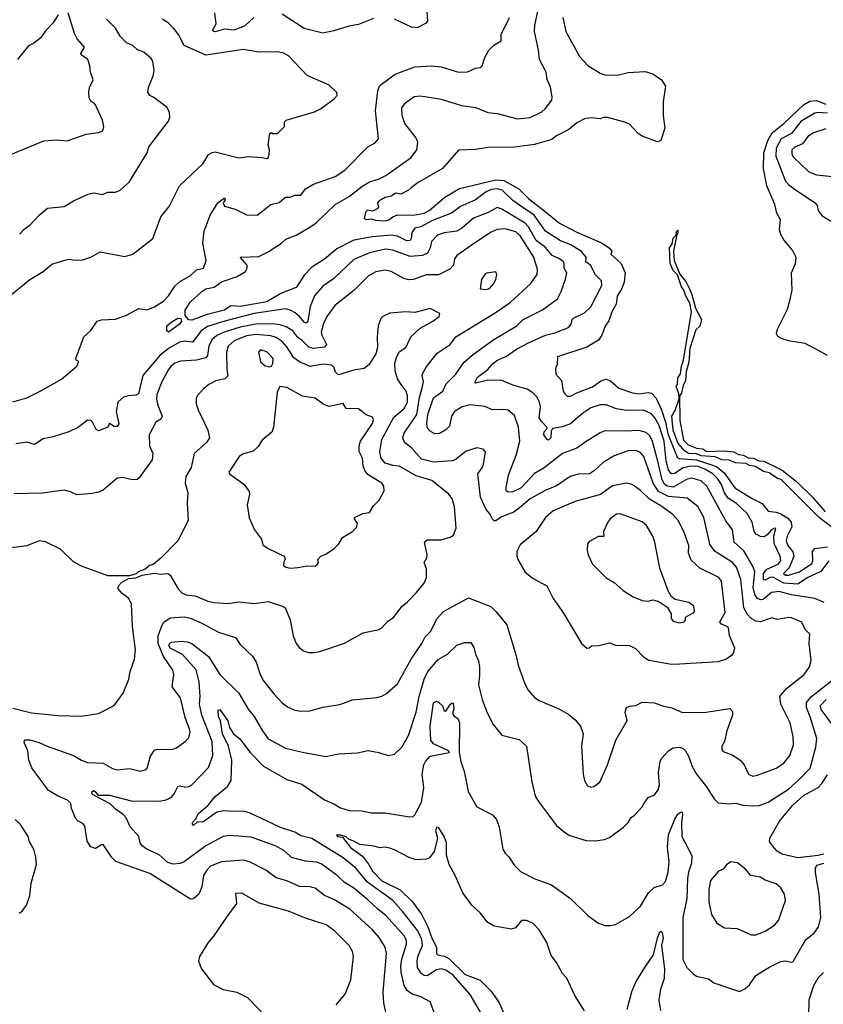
# Model space of a CAD drawing. Extents: x 1246230 to 1426786, y 660032 to 763141.
# Tile 108 of 256: x 1315329 to 1320488, y 680898 to 687221. Entities that reach past the tile are written whole.
import ezdxf

# ---------------------------------------------------------------- set-up
doc = ezdxf.new("R2010")
doc.units = 0

msp = doc.modelspace()

# ---------------------------------------------------------------- linework, layer by layer
at = {"layer": '0CON10XD'}
for points in [[(1317938.6, 687331.4), (1317947.4, 687212.6), (1317934.4, 687195.6), (1317880.7, 687169.3), (1317845, 687172.9), (1317735, 687224.6)], [(1320525, 683745.6), (1320473.5, 683676.5), (1320385, 683635.7), (1320325, 683595.2), (1320235, 683602.5), (1320165, 683641.5), (1320145, 683638.9), (1320115, 683621.9), (1320105, 683623.6), (1320104.3, 683665), (1320125, 683691.5), (1320197.9, 683725), (1320215.3, 683745), (1320211.4, 683775), (1320172.4, 683857.6), (1320170.9, 683905), (1320183.3, 683953.3), (1320175, 683955.7), (1320156.2, 683945), (1320128.1, 683911.9), (1320109.4, 683900.6), (1320085, 683902.1), (1320057.7, 683917.7), (1320044.7, 683935), (1320031.2, 683995), (1319999.7, 684049.7), (1319930.4, 684115), (1319878.1, 684148.1), (1319853.1, 684183.1), (1319834.1, 684235), (1319809.6, 684275), (1319779.2, 684305), (1319728.2, 684335), (1319685, 684352.7), (1319635, 684354.8), (1319585, 684341.3), (1319535, 684305.7), (1319515, 684303.6), (1319508.5, 684308.5), (1319495, 684331.2), (1319480.4, 684385), (1319465.9, 684515), (1319434.5, 684614.5), (1319407.6, 684665), (1319385, 684689.6), (1319335, 684713.2), (1319225, 684711.2), (1319161.7, 684721.7), (1319095, 684746.9), (1319055, 684747.1), (1318995, 684728.5), (1318945, 684694.4), (1318865.7, 684625), (1318813.5, 684606.5), (1318749.4, 684595), (1318740.9, 684579.1), (1318740, 684535), (1318725, 684521.2), (1318715, 684524), (1318693.1, 684555), (1318696.7, 684573.3), (1318714.5, 684595), (1318713.5, 684605), (1318679.8, 684639.8), (1318664.8, 684665), (1318672, 684735), (1318666.2, 684765), (1318648.3, 684798.3), (1318624.3, 684825), (1318587.7, 684847.7), (1318502.6, 684872.6), (1318425, 684904.6), (1318335, 684905.9), (1318256.2, 684886.2), (1318251.4, 684891.4), (1318268.5, 684925), (1318335.3, 684974.7), (1318367.4, 685012.6), (1318395.8, 685035), (1318455, 685060.8), (1318519.4, 685105), (1318595, 685146), (1318705, 685194.6), (1318765, 685209.5), (1318852.5, 685245), (1318869.2, 685265), (1318875.8, 685295), (1318884.3, 685305), (1318955, 685338.2), (1318995, 685376), (1319066.9, 685515), (1319064, 685545), (1319025, 685583.3), (1318993.5, 685645), (1318964.5, 685665), (1318965.7, 685695.7), (1318935, 685732.7), (1318866.5, 685775), (1318801.5, 685801.5), (1318703.8, 685863.8), (1318631.4, 685965), (1318559.3, 686015), (1318495, 686060.3), (1318426.9, 686126.9), (1318395, 686135.5), (1318355, 686129.8), (1318324.6, 686115), (1318255.2, 686064.8), (1318158.5, 686021.5), (1318100.8, 685979.2), (1317978.6, 685931.4), (1317905, 685891), (1317865, 685881.8), (1317847.6, 685855), (1317842.5, 685815), (1317835, 685802.2), (1317815, 685800), (1317755, 685830.3), (1317716.3, 685836.3), (1317595, 685827.6), (1317475, 685804.7), (1317365, 685749.6), (1317285, 685684.1), (1317205, 685631.2), (1317158.1, 685581.9), (1317105, 685500.6), (1317005, 685463.5), (1316915, 685409.2), (1316745, 685378.7), (1316685, 685384), (1316645, 685356.6), (1316532, 685328), (1316435, 685291.5), (1316415, 685292.5), (1316392.4, 685322.4), (1316390.5, 685355), (1316422.9, 685407.1), (1316498.8, 685475), (1316525, 685493), (1316577, 685503), (1316625, 685536.7), (1316725, 685572.1), (1316777.8, 685605), (1316790.5, 685625), (1316788.9, 685645), (1316745, 685696.7), (1316865, 685699.4), (1316925, 685730.4), (1317010.8, 685785), (1317038.3, 685811.7), (1317105, 685837.5), (1317192.1, 685887.9), (1317232.7, 685917.3), (1317354, 686035), (1317445, 686086.5), (1317525, 686149.7), (1317575, 686180.3), (1317633.5, 686196.5), (1317680.5, 686219.5), (1317841.4, 686335), (1317879.2, 686385), (1317884.4, 686435), (1317871.5, 686465), (1317802.2, 686555), (1317784.5, 686605.5), (1317783.1, 686655), (1317805, 686687.5), (1317861.5, 686728.5), (1317898.6, 686731.4), (1317945.4, 686724.6), (1318035, 686710.8), (1318165, 686670.6), (1318257.9, 686657.9), (1318335, 686624.3), (1318395, 686619.4), (1318525, 686583.6), (1318607.4, 686592.6), (1318681.7, 686628.3), (1318702.3, 686647.7), (1318744.5, 686705), (1318747.7, 686725), (1318737, 686787), (1318715, 686837.5), (1318708.6, 686885), (1318667.1, 686965), (1318660, 687025), (1318633.5, 687145), (1318635.5, 687185), (1318667.1, 687325)], [(1315235, 686340.8), (1315485, 686443.8), (1315565, 686450), (1315633.8, 686443.8), (1315755.8, 686485.8), (1315835, 686496.7), (1315863, 686507), (1315870, 686535), (1315860.8, 686575), (1315815, 686673.3), (1315805, 686686.7), (1315785, 686697.5), (1315775, 686720), (1315772, 686755), (1315778, 686785), (1315800, 686835), (1315783.3, 686885), (1315780, 686925), (1315766.2, 686965), (1315723.8, 686995), (1315722, 687005), (1315746, 687045), (1315698.7, 687098.7), (1315681.3, 687131.3), (1315640, 687265)], [(1315241.6, 685428.4), (1315395, 685552), (1315480, 685605), (1315535, 685652), (1315583.3, 685666.7), (1315645, 685682.5), (1315685, 685675.8), (1315735, 685678), (1315785, 685696.2), (1315845, 685731.2), (1316005, 685700), (1316055, 685714.2), (1316183.8, 685815), (1316234.4, 685955), (1316289.1, 686020.9), (1316354.3, 686155), (1316503.8, 686295), (1316541.2, 686355), (1316565, 686369.2), (1316585, 686372), (1316735, 686334.3), (1316795, 686341.9), (1316885, 686337.1), (1316915, 686328.9), (1316927.1, 686335), (1316931.5, 686355), (1316932.9, 686385), (1316923.4, 686416.6), (1316935, 686490), (1316945, 686497.5), (1316955, 686490), (1316985, 686490), (1317030, 686535), (1317030, 686565), (1317040, 686575), (1317221.7, 686628.3), (1317260.7, 686649.3), (1317347.7, 686712.3), (1317367.1, 686735), (1317364.1, 686754.1), (1317315, 686800), (1317175, 686862), (1317055, 686988.1), (1317025, 687006.9), (1316985, 687013.8), (1316865, 687012.5), (1316765, 687030), (1316524, 686994), (1316386, 687055), (1316348.6, 687125), (1316316.7, 687166.7), (1316281.8, 687201.8), (1316243.3, 687225)], [(1315285, 684767.4), (1315375, 684792.9), (1315465, 684837.6), (1315597.6, 684912.4), (1315695.5, 684995), (1315708.8, 685025), (1315692.5, 685035), (1315688.8, 685045), (1315741.2, 685185), (1315786.7, 685225), (1315827.5, 685285), (1315855, 685294), (1315945, 685298.6), (1316015, 685323.9), (1316095, 685366.8), (1316145, 685358.5), (1316195, 685377.3), (1316255, 685415.6), (1316285, 685448.1), (1316325, 685508.8), (1316355, 685536.7), (1316425, 685578.6), (1316465, 685614.2), (1316510, 685625), (1316526, 685675), (1316504.4, 685785), (1316514.2, 685865), (1316527.9, 685902.1), (1316552.2, 685965), (1316600.5, 686045), (1316645, 686076.4), (1316647.3, 686065), (1316635.5, 686045), (1316643.9, 686023.9), (1316713.3, 686003.3), (1316785, 685966.9), (1316854.3, 685965.7), (1316941.2, 686035), (1316995, 686046.9), (1317035, 686081.4), (1317065, 686081.4), (1317095, 686093.1), (1317133.3, 686095), (1317164, 686135), (1317216, 686165), (1317355, 686213.6), (1317416, 686254), (1317565, 686404.2), (1317610.3, 686429.7), (1317632.5, 686455), (1317613.1, 686635), (1317628.6, 686765), (1317639.2, 686795), (1317649.2, 686805), (1317739.2, 686870.8), (1317865, 686918), (1317975, 686923.8), (1318035, 686918.9), (1318145.6, 686884.4), (1318205, 686885.8), (1318255, 686910.8), (1318286.9, 686913.1), (1318298.8, 686925), (1318315, 686977.5), (1318342, 687025), (1318373.5, 687056.5), (1318420.8, 687085), (1318420, 687125), (1318474.3, 687235)], [(1315575, 687252.5), (1315545, 687200), (1315495, 687148.8), (1315465.5, 687104.5), (1315420.7, 687069.3), (1315385, 687052.9), (1315314.4, 686965.6)], [(1315327, 685843), (1315356.7, 685875), (1315395, 685900.8), (1315455, 685966), (1315508.3, 686011.7), (1315615, 686021.2), (1315675, 686056.7), (1315769.7, 686100.3), (1315805, 686108.1), (1315860.7, 686099.3), (1315895, 686113.3), (1315945, 686113.3), (1315973.6, 686126.4), (1316031.7, 686178.3), (1316147.5, 686365), (1316158.8, 686405), (1316285, 686570), (1316292, 686595), (1316291.2, 686625), (1316275, 686657.5), (1316190.7, 686720.7), (1316165, 686733.3), (1316152.5, 686755), (1316156.2, 686785), (1316185, 686860), (1316192.2, 686895), (1316184, 686955), (1316172.7, 686972.7), (1316125, 687011.9), (1316085, 687026.9), (1316056.2, 687055), (1316015, 687073.5), (1315975, 687115.5), (1315945, 687166.7), (1315885.7, 687225)], [(1316831.4, 687235), (1316775, 687182), (1316705.6, 687154.4), (1316645, 687159.8), (1316584.1, 687144.1), (1316574.7, 687145), (1316569, 687155), (1316589.7, 687195), (1316581.1, 687265)], [(1317600.4, 687229.6), (1317505, 687189.2), (1317441.2, 687178.8), (1317345, 687148.5), (1317275, 687134.6), (1317155, 687164.3), (1317015, 687257.5)], [(1318815.5, 687235), (1318835.6, 687145), (1318923.1, 686985), (1318976, 686926), (1319055, 686877.8), (1319085, 686867.8), (1319165, 686865.6), (1319235, 686882.5), (1319345, 686888.1), (1319395, 686874.4), (1319449.4, 686835), (1319476.1, 686793.9), (1319461.2, 686695), (1319461.2, 686605), (1319470.8, 686525), (1319446.2, 686445), (1319425, 686437.5), (1319325, 686473.3), (1319300.5, 686490.5), (1319245, 686550), (1319215, 686563.3), (1319103, 686593), (1319077, 686593), (1319055, 686583.3), (1318995, 686590), (1318955, 686584), (1318905, 686558.8), (1318855, 686516), (1318775.6, 686474.4), (1318745, 686450.8), (1318635, 686420.5), (1318505, 686401.8), (1318335, 686399.5), (1318255, 686386.9), (1318146, 686384), (1318043.7, 686266.3), (1317887.5, 686175), (1317845, 686144.1), (1317824.8, 686125.2), (1317775, 686100.4), (1317745, 686106.2), (1317715, 686088.6), (1317675, 686078.9), (1317634.2, 686055), (1317625.7, 686045), (1317633, 686017), (1317623.9, 686006.1), (1317595, 685991.2), (1317563, 685997), (1317550, 685985), (1317540, 685945), (1317555, 685937.5), (1317585, 685942.5), (1317613.5, 685933.5), (1317675, 685930), (1317698, 685935), (1317725, 685956), (1317755, 685968), (1317855, 685964.7), (1317925, 685978.4), (1317957.9, 685995), (1318059.1, 686080.9), (1318152.4, 686137.6), (1318385, 686192.2), (1318437.7, 686187.7), (1318534.3, 686134.3), (1318595, 686071.7), (1318694.1, 685995), (1318795, 685914.8), (1318905, 685857.4), (1319065, 685787.1), (1319114.6, 685755), (1319131.3, 685735), (1319124.8, 685714.8), (1319190.8, 685655), (1319216.3, 685595), (1319208.9, 685535), (1319194, 685495), (1319164, 685445), (1319159.4, 685395), (1319130.7, 685345), (1319112.1, 685287.9), (1319086.9, 685253.1), (1319066.6, 685195), (1319046.2, 685163.8), (1318971.1, 685118.9), (1318782.5, 685055), (1318780, 685005), (1318773, 684997), (1318770, 684975), (1318771.2, 684945), (1318806.7, 684905), (1318818.9, 684835), (1318828, 684818)], [(1320515, 685064), (1320445, 685102.9), (1320372.6, 685142.6), (1320265, 685158.9), (1320225, 685170.6), (1320196.8, 685186.8), (1320187.5, 685205), (1320195, 685233.3), (1320257.7, 685362.3), (1320273.6, 685415), (1320289.3, 685485), (1320284.6, 685595), (1320309.2, 685655), (1320313.9, 685693.9), (1320290.7, 685740.7), (1320235, 685806.7), (1320215, 685840.8), (1320206.9, 685873.1), (1320214, 685935), (1320189.1, 685979.1), (1320177.1, 686035), (1320125.9, 686155), (1320105.3, 686265.3), (1320106.1, 686365), (1320131.6, 686445), (1320160.5, 686495), (1320235, 686553.4), (1320361.6, 686675), (1320401.9, 686698.1), (1320441.9, 686701.9), (1320505, 686677.5)], [(1320515, 686621.4), (1320455, 686625.2), (1320435, 686620.3), (1320345, 686567.2), (1320285, 686490.8), (1320216.9, 686455), (1320186, 686395), (1320184, 686345), (1320245.4, 686185), (1320265, 686161.8), (1320316.9, 686125), (1320435.7, 686045), (1320448.8, 686028.8), (1320454.4, 685995), (1320480.6, 685960.6), (1320555, 685917.5)], [(1320505, 686520), (1320425, 686493.4), (1320389.3, 686470.7), (1320355.9, 686424.1), (1320305, 686402.7), (1320286.9, 686385), (1320287.4, 686357.4), (1320297.3, 686337.3), (1320395.7, 686245), (1320445, 686225.3), (1320547.5, 686215)], [(1320495, 683478.5), (1320434, 683505), (1320285, 683527.7), (1320205, 683549.8), (1320155, 683542.2), (1320102.4, 683497.6), (1320085, 683495.8), (1320065, 683504.6), (1320048.8, 683528.8), (1320038.5, 683575), (1320048.4, 683675), (1320037.2, 683707.2), (1319979.1, 683809.1), (1319915.2, 683865.2), (1319904.7, 683944.7), (1319862.3, 684002.3), (1319740.4, 684225), (1319705, 684258.8), (1319645, 684276.8), (1319615, 684269.7), (1319525, 684219), (1319485, 684224.5), (1319468.6, 684238.6), (1319453.6, 684265), (1319426.6, 684386.6), (1319392.6, 684512.6), (1319375, 684547.8), (1319350.9, 684570.9), (1319305, 684583.3), (1319215, 684577.5), (1319085, 684580), (1319055, 684568.5), (1318965, 684512.9), (1318905, 684468.5), (1318815, 684434.6), (1318697.1, 684342.9), (1318635, 684305.9), (1318548.8, 684215), (1318495, 684188.3), (1318466, 684186), (1318454.2, 684194.2), (1318451, 684205), (1318467.9, 684295), (1318516.2, 684425), (1318539.6, 684515), (1318531.6, 684605), (1318505, 684678.8), (1318465, 684712.9), (1318435, 684718.1), (1318365, 684715.7), (1318315, 684736.4), (1318218.2, 684748.2), (1318169.4, 684735), (1318120.8, 684705), (1318102.2, 684675), (1318089.4, 684610.6), (1318065, 684587.1), (1318025, 684562.9), (1317995, 684561.5), (1317965, 684577.7), (1317948.3, 684598.3), (1317942.1, 684625), (1317949.7, 684685), (1317985, 684792.5), (1318044.7, 684835.3), (1318066.6, 684883.4), (1318129.6, 684945), (1318181.2, 685018.8), (1318233.2, 685066.8), (1318372.7, 685167.3), (1318520.8, 685255), (1318562.5, 685295), (1318685, 685357.7), (1318780.9, 685429.1), (1318805.3, 685474.7), (1318833.8, 685555), (1318841.5, 685595), (1318824.6, 685625), (1318824.6, 685655), (1318817.8, 685667.8), (1318795.3, 685685.3), (1318747.5, 685707.5), (1318705, 685757.5), (1318645, 685803.1), (1318595, 685890.4), (1318574.6, 685914.6), (1318425, 686004.7), (1318395, 686014.5), (1318337.2, 685982.8), (1318243.5, 685946.5), (1318165, 685880.9), (1318135, 685863.5), (1318055, 685853.3), (1318011.8, 685838.2), (1317973.1, 685796.9), (1317963.5, 685756.5), (1317947.8, 685722.2), (1317915, 685706.2), (1317835, 685699.2), (1317725, 685741.6), (1317677.7, 685747.7), (1317575, 685724.2), (1317475, 685680), (1317343.6, 685556.4), (1317275, 685510), (1317221.9, 685448.1), (1317195, 685379.2), (1317178.4, 685285), (1317168.8, 685271.2), (1317155, 685278.2), (1317125, 685315.3), (1317097.6, 685337.6), (1317065, 685356.6), (1317035, 685364), (1316834.2, 685335), (1316653.5, 685286.5), (1316535, 685251.5), (1316495, 685222.4), (1316439.2, 685150.8), (1316387, 685157), (1316355, 685150.2), (1316285, 685109.3), (1316229.7, 685065), (1316119.2, 684935), (1316090.8, 684819.2), (1316075, 684810), (1316025, 684806.2), (1315995, 684796.9), (1315959.4, 684765), (1315948.9, 684705), (1315966.2, 684626.2), (1315955, 684608.6), (1315935, 684609.2), (1315905, 684627.5), (1315895, 684603.3), (1315835, 684580), (1315819.1, 684589.1), (1315796.9, 684636.9), (1315785, 684646.7), (1315765, 684648.5), (1315705.9, 684604.1), (1315645, 684573.6), (1315545, 684541.1), (1315480.6, 684529.4), (1315425, 684493.8), (1315375, 684508.8), (1315305, 684496.2)], [(1319229.3, 682720.7), (1319217.1, 682775), (1319225, 682803.8), (1319245, 682813.1), (1319285, 682815.8), (1319325, 682839.2), (1319405, 682833.1), (1319462, 682812), (1319515, 682801.4), (1319585, 682770.8), (1319735.8, 682774.2), (1319887.7, 682797.7), (1319905, 682777.5), (1319905.8, 682755), (1319870, 682655), (1319853.8, 682585), (1319836, 682555), (1319836, 682535), (1319845, 682522), (1319906.8, 682496.8), (1319955.5, 682465.5), (1319980.8, 682435), (1320008, 682375), (1320035, 682362.9), (1320065, 682368.9), (1320185.3, 682414.7), (1320235, 682447.3), (1320273.5, 682495), (1320298, 682565), (1320294.6, 682615), (1320275.3, 682705.3), (1320215.8, 682825), (1320210, 682875), (1320251.4, 682925), (1320365, 683015.7), (1320400.6, 683065), (1320410.8, 683105), (1320397.1, 683215), (1320401.2, 683275), (1320372, 683305), (1320350.9, 683350.9), (1320285, 683380), (1320265, 683381.9), (1320195, 683369.3), (1320155, 683379.1), (1320085, 683354.7), (1320055, 683359.4), (1320025, 683375.4), (1320001.7, 683401.7), (1319977.5, 683445), (1319958.8, 683625), (1319931.8, 683705), (1319905, 683734.6), (1319795, 683806.4), (1319760.9, 683850.9), (1319754.6, 683875), (1319720.9, 684025), (1319682.3, 684095), (1319615, 684148.2), (1319495, 684158.7), (1319430.1, 684190.1), (1319396.6, 684245), (1319335.6, 684415.6), (1319315, 684440.8), (1319285, 684453.5), (1319235, 684451.2), (1319145, 684419.1), (1319075, 684377.5), (1319018.9, 684325), (1318988, 684305), (1318915, 684301.8), (1318863.6, 684286.4), (1318775, 684227.5), (1318702.2, 684197.8), (1318606.2, 684143.8), (1318549.5, 684095), (1318501.1, 684058.9), (1318421.9, 684028.1), (1318385, 684003.1), (1318375, 684003.1), (1318365, 684012.5), (1318347.4, 684047.4), (1318324.4, 684075), (1318286.9, 684155), (1318271.4, 684305), (1318299.2, 684345), (1318305.8, 684365), (1318318.8, 684445), (1318305, 684463.8), (1318265, 684472.5), (1318195, 684449.2), (1318125.7, 684395), (1318105, 684387.3), (1317985, 684379.2), (1317908.5, 684398.5), (1317845, 684471.1), (1317798.9, 684505), (1317789.2, 684535), (1317798.2, 684565), (1317879.3, 684685), (1317895.5, 684795), (1317913.4, 684856.6), (1317922.6, 684895), (1317913.8, 684935), (1317918.1, 684951.9), (1317939.7, 684990.3), (1318010.1, 685079.9), (1318092.5, 685135), (1318130, 685185), (1318381.9, 685338.1), (1318478.5, 685405), (1318608.9, 685525), (1318651.1, 685585), (1318653.7, 685616.3), (1318629.7, 685695), (1318545, 685830.3), (1318515, 685858.9), (1318445, 685876.9), (1318395, 685874.5), (1318355, 685856.5), (1318249.2, 685785), (1318135, 685705.8), (1318121.5, 685685), (1318113.5, 685645), (1318091.3, 685618.7), (1318017.9, 685582.1), (1317938, 685582), (1317857.8, 685552.2), (1317825, 685549.5), (1317795, 685558.5), (1317714.7, 685604.7), (1317675, 685611.8), (1317615, 685601.8), (1317565.3, 685574.7), (1317475, 685482.7), (1317351.4, 685385), (1317301.5, 685315), (1317279.2, 685270.8), (1317264, 685215), (1317268, 685195), (1317299.5, 685135), (1317285, 685117.9), (1317215, 685110), (1317185, 685117.1), (1317145, 685159.7), (1317115, 685180.8), (1317081.9, 685221.9), (1317038.9, 685248.9), (1317002.3, 685262.3), (1316955, 685268.8), (1316845, 685265.8), (1316743.7, 685246.3), (1316642.2, 685215), (1316595, 685192.1), (1316563.4, 685165), (1316543.2, 685125), (1316535.2, 685064.8), (1316525, 685050), (1316465, 685035.3), (1316362.2, 685027.8), (1316325.7, 685014.3), (1316300.9, 684995), (1316284.4, 684975.6), (1316240.7, 684895), (1316209.2, 684815), (1316207.7, 684785), (1316216.2, 684745), (1316244.4, 684675), (1316236, 684655), (1316203.2, 684636.8), (1316160.8, 684555), (1316161.4, 684485), (1316184.2, 684435), (1316178.6, 684395), (1316095, 684276.2), (1316082.7, 684267.3), (1316053.8, 684266.2), (1315988.3, 684281.7), (1315955, 684277.5), (1315865, 684200.5), (1315835, 684186.2), (1315795, 684178.5), (1315695, 684169.2), (1315655, 684189.2), (1315615, 684198.6), (1315475, 684180), (1315294.6, 684175.4)], [(1320555, 683952.3), (1320465, 684022.8), (1320218.2, 684268.2), (1320194.5, 684275), (1320141.5, 684311.5), (1320105, 684319.6), (1320052.1, 684352.1), (1320015, 684357.9), (1319990.8, 684370.8), (1319924.4, 684375.6), (1319885, 684392), (1319836.7, 684395), (1319795, 684413.2), (1319705, 684419.1), (1319675, 684432.2), (1319622, 684435), (1319595, 684454.6), (1319555, 684503.1), (1319524.9, 684584.9), (1319515.6, 684675), (1319538.2, 684711.8), (1319563.8, 684786.2), (1319561.2, 684821.2), (1319544.6, 684865), (1319552, 684878), (1319555, 684920), (1319572.6, 684947.4), (1319577.1, 684995), (1319591.9, 685035), (1319642.9, 685345), (1319631.1, 685401.1), (1319605, 685446), (1319593.6, 685483.6), (1319578.1, 685505), (1319552.5, 685582.5), (1319525, 685610.8), (1319505, 685656.2), (1319501.5, 685755), (1319517.7, 685782.3), (1319525, 685817.5), (1319543, 685837), (1319545, 685860), (1319555, 685870), (1319555, 685850), (1319548.3, 685841.7), (1319527.1, 685735), (1319530, 685675), (1319567.4, 685587.4), (1319605, 685540), (1319626.9, 685496.9), (1319645, 685456.2), (1319668.5, 685368.5), (1319705.7, 685295), (1319695, 685253.8), (1319671.1, 685228.9), (1319630.9, 685109.1), (1319625, 685022.5), (1319607.3, 684962.7), (1319602.9, 684905), (1319588, 684872), (1319578.1, 684825), (1319566, 684804), (1319567.1, 684647.1), (1319591.2, 684521.2), (1319620, 684490), (1319675, 684468.5), (1319715, 684465.3), (1319738.9, 684448.9), (1319845, 684452.2), (1319915, 684445.2), (1319945, 684428.5), (1319975.8, 684425), (1320005, 684408), (1320040, 684405), (1320075, 684388.7), (1320105.7, 684385), (1320185, 684346.8), (1320225, 684327.5), (1320316.8, 684255), (1320418.5, 684155), (1320500.8, 684060.8)], [(1318325, 685488.1), (1318345, 685494.4), (1318371.4, 685525), (1318385, 685552.5), (1318393.3, 685585), (1318385, 685602.5), (1318325.8, 685594.2), (1318314.4, 685585.6), (1318295, 685552.5), (1318285, 685492.5), (1318325, 685488.1)], [(1315285, 682800), (1315405, 682770.6), (1315575, 682753.1), (1315725, 682748), (1315835, 682766.2), (1315935, 682816.7), (1315993.9, 682896.1), (1316030, 682985), (1316038.6, 683035), (1316066.7, 683115), (1316073.5, 683175), (1316053.5, 683325), (1316047.6, 683467.6), (1316028.8, 683505), (1315986.7, 683535), (1315961.2, 683565), (1315963.8, 683585), (1315982.9, 683607.1), (1316027.5, 683632.5), (1316075, 683637.5), (1316116.2, 683653.8), (1316195, 683666), (1316235, 683660.8), (1316280, 683665), (1316295, 683653.3), (1316345.5, 683565.5), (1316370.2, 683540.2), (1316395, 683528.1), (1316455, 683522.1), (1316537.3, 683487.3), (1316577.3, 683477.3), (1316665, 683471.8), (1316735, 683483.6), (1316835, 683472.7), (1316925, 683484.5), (1317023, 683453), (1317034.2, 683444.2), (1317065, 683367.5), (1317084, 683265), (1317104.2, 683214.2), (1317126.1, 683186.1), (1317155, 683166.7), (1317185, 683156.7), (1317215, 683156.2), (1317255, 683163.8), (1317415, 683216.2), (1317535, 683282.5), (1317634.2, 683305.8), (1317655, 683316), (1317691.7, 683358.3), (1317728, 683382), (1317784, 683455), (1317818.3, 683481.7), (1317877.2, 683542.8), (1317925, 683602.9), (1317941.4, 683638.6), (1317941.8, 683695), (1317926.7, 683735), (1317942.9, 683765), (1317945.8, 683785), (1317928.8, 683865), (1317945, 683880.8), (1318035, 683880), (1318093.2, 683896.8), (1318115, 683911.2), (1318130.6, 683955), (1318121.2, 684095), (1318105, 684143.8), (1318084.3, 684175), (1317975, 684262.1), (1317875, 684292.6), (1317765, 684354.5), (1317725, 684357.5), (1317675, 684372.3), (1317649.6, 684405), (1317640.6, 684445), (1317654.7, 684525), (1317731.5, 684668.5), (1317795, 684721.2), (1317819.7, 684765), (1317819.2, 684805), (1317811.2, 684835), (1317778.8, 684878.8), (1317754.6, 684914.6), (1317739.4, 684965), (1317738.6, 685015), (1317748, 685052), (1317765, 685088), (1317807.8, 685115), (1317840.8, 685185), (1317900.8, 685239.2), (1317982, 685285), (1318021.2, 685315), (1318027.5, 685335), (1317965, 685366), (1317865, 685340), (1317805, 685344.3), (1317705, 685336.2), (1317660, 685315), (1317648.3, 685301.7), (1317631.2, 685255), (1317623.8, 685185), (1317626, 685115), (1317615.8, 685075), (1317570.8, 685005), (1317539.7, 684980.3), (1317475, 684971.1), (1317375, 684941.4), (1317356.7, 684956.7), (1317345, 684990.6), (1317332, 685002), (1317275, 685008.8), (1317195, 684993.5), (1317125, 685024.1), (1317089.7, 685049.7), (1317045, 685119.6), (1317015, 685153.5), (1316975, 685179.5), (1316940.6, 685190.6), (1316845, 685199.2), (1316785, 685191), (1316705, 685158.3), (1316667.7, 685125), (1316656.9, 685085), (1316657.9, 684975), (1316665, 684933.8), (1316645.3, 684914.7), (1316589.1, 684900.9), (1316542.4, 684877.6), (1316509.2, 684850.8), (1316468.8, 684805), (1316461.7, 684788.3), (1316462.5, 684755), (1316474.3, 684715), (1316536.2, 684585), (1316547.5, 684535), (1316529.4, 684505), (1316450, 684435), (1316430.6, 684345), (1316395, 684286.7), (1316390.4, 684245), (1316408.3, 684181.7), (1316403.9, 684116.1), (1316410.8, 684005), (1316343.8, 683875), (1316236.7, 683765), (1316185, 683723.3), (1316162.5, 683715), (1316135, 683692.5), (1316090, 683675), (1316077, 683663), (1316035, 683650), (1315895, 683649.2), (1315725, 683711.4), (1315675, 683739.2), (1315590.9, 683820.9), (1315495, 683868.8), (1315455, 683873.8), (1315375, 683842.5), (1315225, 683822)], [(1316285, 685213.3), (1316273.9, 685223.9), (1316274.4, 685255.6), (1316301, 685279), (1316345, 685304.6), (1316362.7, 685302.7), (1316367.2, 685285), (1316355.2, 685264.8), (1316285, 685213.3)], [(1316935, 684991.2), (1316945, 684996.2), (1316955, 685013.3), (1316956.2, 685045), (1316915, 685087.1), (1316875, 685100.8), (1316863.1, 685085), (1316875, 685023.3), (1316905, 684998), (1316935, 684991.2)], [(1317065, 683698.8), (1317115, 683704), (1317175, 683713.3), (1317225, 683712.5), (1317238.3, 683721.7), (1317247.5, 683732.5), (1317242.5, 683755), (1317262.5, 683775), (1317295, 683788.8), (1317347.5, 683825), (1317377.5, 683855), (1317402.5, 683895), (1317465, 683933.8), (1317490.5, 683959.5), (1317497.5, 683985), (1317478, 684015), (1317478.8, 684025), (1317531.2, 684048.8), (1317575, 684055.8), (1317600.7, 684099.3), (1317636, 684135), (1317670, 684195), (1317667.1, 684225), (1317654, 684245), (1317565, 684301.1), (1317545.4, 684325), (1317533.3, 684355), (1317529.2, 684405), (1317508.2, 684448.2), (1317508.8, 684485), (1317516.7, 684515), (1317595, 684628), (1317601.1, 684651.1), (1317595, 684668), (1317553, 684683), (1317505, 684721.9), (1317424.7, 684724.7), (1317405, 684757.1), (1317315, 684737.3), (1317277, 684753), (1317225, 684790), (1317145, 684802.9), (1317045, 684858), (1317000, 684865), (1316981.7, 684828.3), (1316958.6, 684605), (1316948.3, 684571.7), (1316885, 684520), (1316860.3, 684479.7), (1316828.9, 684451.1), (1316765, 684432.9), (1316737.5, 684415), (1316671.2, 684315), (1316676.7, 684305), (1316767.2, 684237.2), (1316801.7, 684191.7), (1316804.2, 684175), (1316790, 684105), (1316803, 684023), (1316836, 683945), (1316881.2, 683885), (1316889.5, 683849.5), (1316925, 683824), (1317027.5, 683775), (1317033, 683757), (1317025, 683740), (1317023.3, 683715), (1317040, 683705), (1317065, 683698.8)], [(1318828, 684818), (1318845, 684802.9), (1318865, 684802.8), (1318905, 684825.3), (1319006.1, 684863.9), (1319064.3, 684905), (1319095, 684911.5), (1319122.5, 684902.5), (1319175.7, 684855.7), (1319263.9, 684823.9), (1319305, 684818.3), (1319365, 684826.1), (1319385, 684822.6), (1319415, 684791.1), (1319450, 684715), (1319475.6, 684635.6), (1319490.7, 684560.7), (1319550.6, 684410.6), (1319563.7, 684403.7), (1319675, 684393.4), (1319802.4, 684352.4), (1319851.7, 684311.7), (1319920, 684215), (1320028.1, 684148.1), (1320096.1, 684115), (1320135, 684064.5), (1320185, 684058.8), (1320215, 684048.2), (1320259.7, 684019.7), (1320281.2, 683995), (1320286.3, 683965), (1320256.1, 683905), (1320250.2, 683875), (1320260.3, 683845), (1320293.3, 683803.3), (1320299.6, 683775), (1320270.1, 683699.9), (1320232.5, 683665), (1320245, 683653.3), (1320265, 683653.9), (1320335, 683675.3), (1320415, 683729.7), (1320422.1, 683745), (1320418.4, 683805), (1320434.8, 683825.2), (1320515, 683835.8)], [(1319513, 683083), (1319565, 683084.2), (1319815, 683099.2), (1319863.3, 683115), (1319905, 683143.8), (1319915, 683157.5), (1319920, 683185), (1319886.9, 683266.9), (1319879.2, 683315), (1319871.9, 683325), (1319835, 683340), (1319824.1, 683355), (1319859.3, 683415), (1319835.4, 683615), (1319817.9, 683637.9), (1319695, 683699.6), (1319640.3, 683750.3), (1319622.7, 683795), (1319624.5, 683845), (1319593.1, 683935), (1319556.9, 684005), (1319523.1, 684043.1), (1319445, 684099.4), (1319372.2, 684142.2), (1319315, 684197.3), (1319275, 684226.7), (1319255, 684237.8), (1319223.6, 684243.6), (1319135, 684227.5), (1319058.3, 684171.7), (1318895, 684126.4), (1318753.8, 684066.2), (1318705.9, 684024.1), (1318645, 683933.3), (1318542.2, 683847.8), (1318521.5, 683805), (1318520.5, 683775), (1318526.7, 683755), (1318573.8, 683673.8), (1318625, 683631.9), (1318712.9, 683585), (1318754.3, 683505), (1318819.7, 683409.7), (1318936.7, 683215), (1318970, 683185), (1318985, 683186.7), (1319000.3, 683199.7), (1319048, 683202), (1319115, 683220), (1319154.2, 683204.2), (1319245, 683201.4), (1319282.4, 683182.4), (1319335, 683129.2), (1319367.9, 683107.9), (1319513, 683083)], [(1319565, 683346.7), (1319595, 683354.3), (1319603.8, 683365), (1319604, 683385), (1319657.1, 683415), (1319661.4, 683425), (1319658, 683455), (1319625, 683479.2), (1319537.7, 683497.7), (1319514.2, 683514.2), (1319492.7, 683552.7), (1319438.3, 683698.3), (1319407.5, 683865), (1319394.2, 683905), (1319353, 683973), (1319325.4, 683995.4), (1319185, 684046.7), (1319160, 684045), (1319120, 684015), (1319104.4, 683995), (1319076.9, 683935), (1319078.8, 683901.2), (1319045, 683902.9), (1318985, 683870), (1318973.8, 683855), (1318972, 683815), (1318978, 683785), (1319006.2, 683725), (1319095, 683636.2), (1319145, 683606.7), (1319202.5, 683555), (1319267.5, 683515), (1319325, 683491.2), (1319365, 683486.7), (1319395, 683496.2), (1319427.7, 683487.7), (1319485, 683447.5), (1319511.2, 683405), (1319510.8, 683375), (1319525, 683357.5), (1319565, 683346.7)], [(1317697.5, 680765), (1317666.6, 680906.6), (1317662.5, 680975), (1317684.5, 681225), (1317675.3, 681265.3), (1317637.7, 681327.7), (1317595, 681376.5), (1317448.2, 681508.2), (1317345, 681570.4), (1317285, 681596.5), (1317225, 681643.3), (1317195, 681651.8), (1317125, 681653.6), (1317045, 681690.5), (1316975, 681709.1), (1316908.9, 681758.9), (1316805, 681812.5), (1316766.9, 681823.1), (1316625, 681812.9), (1316555, 681784.6), (1316529.9, 681760.1), (1316509.3, 681725), (1316498.1, 681651.9), (1316478.9, 681605), (1316445, 681575.7), (1316425, 681573.1), (1316165, 681738.9), (1315945.6, 681815.6), (1315919.7, 681839.7), (1315865, 681923.3), (1315855, 681922.9), (1315815, 681898.7), (1315785, 681909.2), (1315762.5, 681945), (1315748.3, 682045), (1315735, 682059), (1315703.6, 682073.6), (1315689.4, 682089.4), (1315662.1, 682155), (1315658.1, 682188.1), (1315635, 682208.5), (1315575, 682235.5), (1315515, 682271.4), (1315406.5, 682416.5), (1315387.1, 682465), (1315381.8, 682525), (1315360, 682575), (1315358.1, 682585), (1315365, 682595.6), (1315395, 682596.1), (1315455, 682579.6), (1315505, 682555.5), (1315673.8, 682495), (1315725.4, 682465.4), (1315765, 682451.5), (1315865, 682446.7), (1315925, 682413.1), (1315955, 682403.1), (1316033, 682413), (1316105, 682396), (1316135, 682404), (1316148, 682415), (1316168.9, 682491.1), (1316195, 682529.2), (1316215, 682536.9), (1316305, 682534.4), (1316335, 682544.2), (1316391.2, 682585), (1316415, 682610), (1316424.2, 682645), (1316420, 682665), (1316390.8, 682740.8), (1316360.5, 682865), (1316307.4, 682937.4), (1316319.5, 683015), (1316313, 683043), (1316251.3, 683131.3), (1316219, 683215), (1316218.1, 683265), (1316241.2, 683328.8), (1316255, 683350.9), (1316295, 683380.5), (1316385, 683385.4), (1316425, 683377.9), (1316495, 683347.3), (1316605, 683287.1), (1316715, 683253.8), (1316745, 683208.8), (1316824.5, 683134.5), (1316847.1, 683095), (1316873.6, 683015), (1316893.6, 682975), (1316961.1, 682891.1), (1317015, 682834.4), (1317049.3, 682809.3), (1317095, 682787.1), (1317135, 682781.1), (1317195, 682783.3), (1317275, 682806.9), (1317385, 682824.2), (1317465.8, 682854.2), (1317621.7, 682868.3), (1317655, 682876.2), (1317685, 682893.8), (1317754, 682955), (1317843.3, 683115), (1317910.5, 683215), (1317932.3, 683257.7), (1317968.5, 683295), (1318006.7, 683373.3), (1318050.6, 683419.4), (1318211.2, 683508.8), (1318353.4, 683453.4), (1318388.9, 683418.9), (1318455.7, 683335), (1318517.1, 683135), (1318529.2, 683075), (1318572, 682955), (1318594.4, 682914.4), (1318635, 682868.8), (1318665, 682848), (1318795, 682794), (1318855, 682758), (1318896.2, 682725), (1318928.8, 682685), (1318946, 682635), (1318936.2, 682555), (1318946.2, 682375), (1318954.2, 682334.2), (1318975, 682301.2), (1318995, 682292.5), (1319015, 682296), (1319054, 682325), (1319103.2, 682436.8), (1319157.1, 682595), (1319229.3, 682720.7)], [(1316483.2, 682825), (1316487.1, 682875), (1316482, 682968), (1316462, 683045), (1316375, 683144.3), (1316295, 683184.4), (1316286.1, 683203.9), (1316292.6, 683217.4), (1316305, 683223.8), (1316365, 683229.7), (1316405, 683226.7), (1316435, 683215.4), (1316542, 683132), (1316615, 683016.7), (1316735, 682896.7), (1316795, 682794.2), (1316835, 682745.8), (1316886.9, 682655), (1316925, 682603.6), (1317035, 682542.2), (1317145, 682516.9), (1317295, 682488.6), (1317375, 682505.6), (1317497.9, 682512.1), (1317567, 682527), (1317635, 682516), (1317695, 682496), (1317735, 682504), (1317781.7, 682548.3), (1317825, 682623.3), (1317875, 682773.8), (1317893.9, 682873.9), (1317926.6, 682985), (1317949.7, 683035), (1318015, 683113.1), (1318075, 683147.1), (1318135, 683204), (1318185, 683221.2), (1318225, 683222), (1318245, 683190), (1318255.5, 683145.5), (1318274.6, 683104.6), (1318281.5, 683065), (1318280.3, 683010.3), (1318275, 682950), (1318298.9, 682855), (1318330.2, 682770.2), (1318369.2, 682695), (1318425, 682626.2), (1318535, 682597.5), (1318583.3, 682555), (1318617, 682327), (1318638.6, 682235), (1318659.3, 682199.3), (1318775, 682046.2), (1318835, 681996.2), (1318861.2, 681981.2), (1318965, 681950), (1319025, 681946.7), (1319083.9, 681956.1), (1319115, 681970), (1319206.7, 682035), (1319236.2, 682065), (1319255, 682096.7), (1319277, 682113), (1319325, 682166.7), (1319343.1, 682196.9), (1319365, 682226.2), (1319405, 682243.3), (1319428.8, 682275), (1319436.7, 682305), (1319429.4, 682385), (1319440.9, 682459.1), (1319451.4, 682478.6), (1319494.7, 682525.3), (1319525, 682544.3), (1319565, 682550), (1319585, 682542.2), (1319604.4, 682525), (1319625, 682486.2), (1319646.1, 682425), (1319675, 682375.6), (1319737.5, 682295), (1319787.6, 682217.6), (1319812.7, 682192.7), (1319885, 682184.4), (1319925, 682189.1), (1319973.2, 682176.8), (1320035, 682172.5), (1320076.7, 682175), (1320134.3, 682195), (1320265, 682280), (1320331, 682339), (1320404.7, 682415.3), (1320440.6, 682549.4), (1320446.4, 682605), (1320404.7, 682745), (1320380, 682805), (1320381.6, 682835), (1320412.5, 682875), (1320554.4, 682985.6)], [(1316475, 682122), (1316541.1, 682178.9), (1316585, 682233.1), (1316662.6, 682297.4), (1316686.9, 682335), (1316691.1, 682465), (1316669.8, 682555), (1316631.9, 682635), (1316617.6, 682717.6), (1316605, 682746), (1316603.8, 682786.2), (1316615, 682791.9), (1316665, 682719.2), (1316676.9, 682675), (1316701.5, 682635), (1316741.7, 682601.7), (1316808.1, 682515), (1316895, 682428.1), (1317045, 682342.5), (1317140.9, 682310.9), (1317285, 682210.6), (1317345.5, 682185.5), (1317389.3, 682159.3), (1317445, 682141.9), (1317525, 682140), (1317585, 682127.1), (1317675, 682127.8), (1317831.2, 682101.2), (1317855, 682103.8), (1317866.4, 682113.6), (1317908.1, 682195), (1317923, 682287), (1317912.3, 682375), (1317924.1, 682435), (1317935, 682457.5), (1317965, 682492), (1318087.5, 682515), (1318082.5, 682525), (1317985, 682570.5), (1317969.7, 682595), (1317964.6, 682685), (1317985, 682833.8), (1318005, 682844.4), (1318018, 682838), (1318043.8, 682815), (1318055, 682782.5), (1318065, 682780), (1318095, 682826.2), (1318105, 682833.8), (1318111.2, 682831.2), (1318116.9, 682795), (1318107.5, 682765), (1318118.8, 682748.8), (1318142.9, 682732.9), (1318152.5, 682705), (1318150, 682515), (1318162.2, 682455), (1318183.1, 682395), (1318207.3, 682265), (1318265, 682166.2), (1318365, 682115.7), (1318389.4, 682085), (1318408.1, 682035), (1318431.2, 681895), (1318445, 681867.5), (1318470, 681845), (1318505, 681790), (1318545, 681750), (1318636.2, 681703.8), (1318744.4, 681664.4), (1318865, 681578), (1318975, 681471.2), (1319041.2, 681421.2), (1319085, 681403.8), (1319120, 681405), (1319155, 681410.8), (1319245, 681460.8), (1319315, 681528), (1319365.4, 681614.6), (1319402.8, 681647.2), (1319455, 681665.8), (1319475, 681686), (1319492.7, 681747.3), (1319498.7, 681815), (1319488.2, 681905), (1319495, 681986.7), (1319535, 682086.2), (1319555, 682118), (1319575, 682133.3), (1319581.7, 682131.7), (1319585.5, 682115.5), (1319578.8, 682065), (1319580, 681975), (1319644.3, 681854.3), (1319642.9, 681805), (1319623.5, 681746.5), (1319617.1, 681705), (1319611.8, 681578.2), (1319585.9, 681455), (1319586.2, 681365), (1319587.1, 681185), (1319612, 681135), (1319653, 681093), (1319675, 681078.8), (1319751.7, 681061.7), (1319785, 681036.7), (1319945, 680983.3), (1319955, 680982.5), (1319983.6, 680996.4), (1320015, 681023.8), (1320055, 681082), (1320145, 681139.4), (1320215, 681172), (1320245, 681178), (1320285, 681167.5), (1320295, 681172.5), (1320375.5, 681314.5), (1320430, 681355), (1320458.6, 681395), (1320472.9, 681455), (1320462, 681605), (1320438.8, 681745), (1320438.8, 681775), (1320449.3, 681790.7), (1320492.5, 681805)], [(1320553.9, 682685), (1320475, 682791.3), (1320468.6, 682815), (1320506.9, 682855)], [(1317989.2, 680845), (1317964, 680914), (1317905, 680946.5), (1317845, 680964.5), (1317816.7, 680986.7), (1317797.6, 681017.6), (1317777.5, 681105), (1317776.2, 681145), (1317782.4, 681187.6), (1317812.1, 681285), (1317811.8, 681305), (1317799.1, 681335), (1317679.2, 681469.2), (1317627.8, 681507.8), (1317565, 681569.2), (1317475, 681644.6), (1317411.3, 681681.3), (1317367.5, 681725), (1317265, 681800), (1317235, 681811.1), (1317165, 681817.1), (1317075, 681840), (1317031.7, 681881.7), (1316975, 681913.9), (1316815, 681971.1), (1316675, 681981.4), (1316635, 681975.6), (1316524, 681916), (1316385, 681813.3), (1316358.4, 681801.6), (1316315, 681796.8), (1316279.2, 681809.2), (1316225, 681858.7), (1316145.8, 681895), (1316115.8, 681915), (1316102.2, 681935), (1316094.3, 681975), (1316037.8, 682037.8), (1316012, 682095), (1315996, 682115), (1315945, 682151.1), (1315910.9, 682185), (1315797.1, 682245), (1315791.2, 682255), (1315793.5, 682265), (1315805, 682270.5), (1315814.2, 682265), (1315830, 682240), (1315905, 682241.9), (1316044.4, 682205.6), (1316225, 682203.1), (1316268.5, 682211.5), (1316302.7, 682227.3), (1316320.9, 682249.1), (1316345, 682296.2), (1316355, 682300), (1316395, 682292.5), (1316415, 682295.7), (1316435, 682308.1), (1316540.9, 682419.1), (1316568.9, 682495), (1316565.8, 682585), (1316498.3, 682755), (1316483.2, 682825)], [(1320491.7, 681861.7), (1320455, 681853.3), (1320325, 681838.5), (1320222.3, 681862.3), (1320191.6, 681881.6), (1320161.8, 681915), (1320144, 681944), (1320144.6, 681965.4), (1320207.5, 682075), (1320292.4, 682177.6), (1320361, 682239), (1320455, 682289.6), (1320479.2, 682315), (1320515, 682372.3)], [(1315325, 681483.3), (1315343.9, 681496.1), (1315373.3, 681535), (1315393.3, 681595), (1315403.3, 681675), (1315437.5, 681795), (1315433, 681843), (1315418.8, 681895), (1315392.3, 681942.3), (1315383.8, 681975), (1315335, 682052.5), (1315300, 682085)], [(1318287.7, 680847.7), (1318221.2, 680961.2), (1318111.8, 681085), (1318065, 681117.4), (1318035, 681126.5), (1318005, 681118.8), (1317945, 681080.5), (1317925, 681081.9), (1317906.3, 681096.3), (1317883.8, 681135), (1317880.6, 681175), (1317884.7, 681205), (1317914.8, 681275), (1317911.3, 681315), (1317885, 681370.6), (1317790.5, 681490.5), (1317723.9, 681565), (1317563.1, 681683.1), (1317484.6, 681775), (1317405, 681837.9), (1317205, 681963.4), (1317135, 681978.9), (1317095, 682002.9), (1317003.1, 682033.1), (1316805, 682127.6), (1316765, 682139), (1316695, 682135.9), (1316639, 682141), (1316595, 682132.5), (1316505, 682068.5), (1316471.2, 682068.8), (1316445, 682046.2), (1316438, 682055), (1316439.2, 682065), (1316460, 682090), (1316475, 682122)], [(1318955.7, 680855), (1318893.3, 680955), (1318841.4, 681065), (1318813.1, 681095), (1318775, 681166.2), (1318740.7, 681210.7), (1318714.3, 681294.3), (1318665, 681376.2), (1318625, 681416.2), (1318585, 681436.2), (1318550, 681435), (1318511.7, 681388.3), (1318485, 681380), (1318375, 681400.6), (1318335, 681422.5), (1318285, 681486), (1318231.4, 681535), (1318173.3, 681613.3), (1318125, 681724.2), (1318086.4, 681795), (1318068.8, 681855), (1318069.2, 681935), (1318055, 681976.2), (1318020.6, 682030.6), (1318005, 682036.2), (1317997.9, 682012.1), (1318011.4, 681965), (1318006.4, 681946.4), (1317990, 681880), (1317960.9, 681839.1), (1317940.9, 681829.1), (1317875, 681825.6), (1317829.7, 681839.7), (1317735, 681890), (1317705, 681900), (1317675, 681906), (1317642.7, 681902.7), (1317603.2, 681913.2), (1317513.1, 681923.1), (1317475, 681945.9), (1317445.3, 681955.3), (1317425, 681974.2), (1317390, 681985), (1317362.5, 681985), (1317370, 681975), (1317401.2, 681971.2), (1317452.7, 681905), (1317529.3, 681849.3), (1317568.9, 681798.9), (1317595, 681752.9), (1317655, 681691.3), (1317772.1, 681632.1), (1317848.9, 681558.9), (1317907.8, 681477.8), (1317948.5, 681395), (1317975, 681322), (1318005.6, 681265), (1318004.6, 681225), (1318013.1, 681215), (1318055, 681206.8), (1318085, 681191.2), (1318189.8, 681089.8), (1318285, 681052.1), (1318354, 680985), (1318405, 680910.9), (1318434.2, 680845)], [(1320025, 681344.3), (1320055, 681344.4), (1320115, 681366.9), (1320175, 681405.6), (1320201.4, 681435), (1320245.6, 681565), (1320238.6, 681605), (1320215.8, 681645), (1320185, 681672.5), (1320115, 681694.2), (1320083.5, 681713.5), (1320023.3, 681725), (1319988.8, 681765), (1319937.3, 681807.3), (1319895, 681813.8), (1319866.8, 681793.2), (1319845, 681766.7), (1319815, 681752), (1319765, 681692.5), (1319753.1, 681635), (1319753.3, 681555), (1319770, 681475), (1319805, 681420), (1319855, 681390), (1319935, 681384.3), (1320025, 681344.3)], [(1317360, 680895), (1317417.6, 680962.4), (1317454.4, 681055), (1317472.2, 681205), (1317465, 681236.7), (1317445.4, 681275.4), (1317350.2, 681370.2), (1317297.2, 681407.2), (1317165, 681450.4), (1317055, 681496.2), (1316867, 681547), (1316755, 681611.2), (1316715, 681610), (1316720, 681545), (1316657.5, 681457.5), (1316574.2, 681335), (1316538.8, 681295), (1316483.3, 681205), (1316476.7, 681175), (1316496.2, 681125), (1316572.5, 681025), (1316635, 680994), (1316722.5, 680975), (1316790.7, 680940.7), (1316905, 680823.8)], [(1319445, 680858.8), (1319434.3, 680924.3), (1319444.7, 680994.7), (1319468.1, 681065), (1319471.2, 681125), (1319451.3, 681275), (1319462.2, 681325), (1319455, 681357.5), (1319445, 681366), (1319435, 681355.8), (1319420.6, 681315), (1319396.2, 681215), (1319339.4, 681135), (1319285.8, 681044.2), (1319256.5, 680975), (1319226.4, 680863.7)], [(1320488.8, 681101.2), (1320453.4, 681065), (1320425, 681017.1), (1320394.5, 680925.5), (1320392.7, 680815)]]:
    msp.add_lwpolyline(points, dxfattribs=at)

doc.saveas('drawing.dxf')
